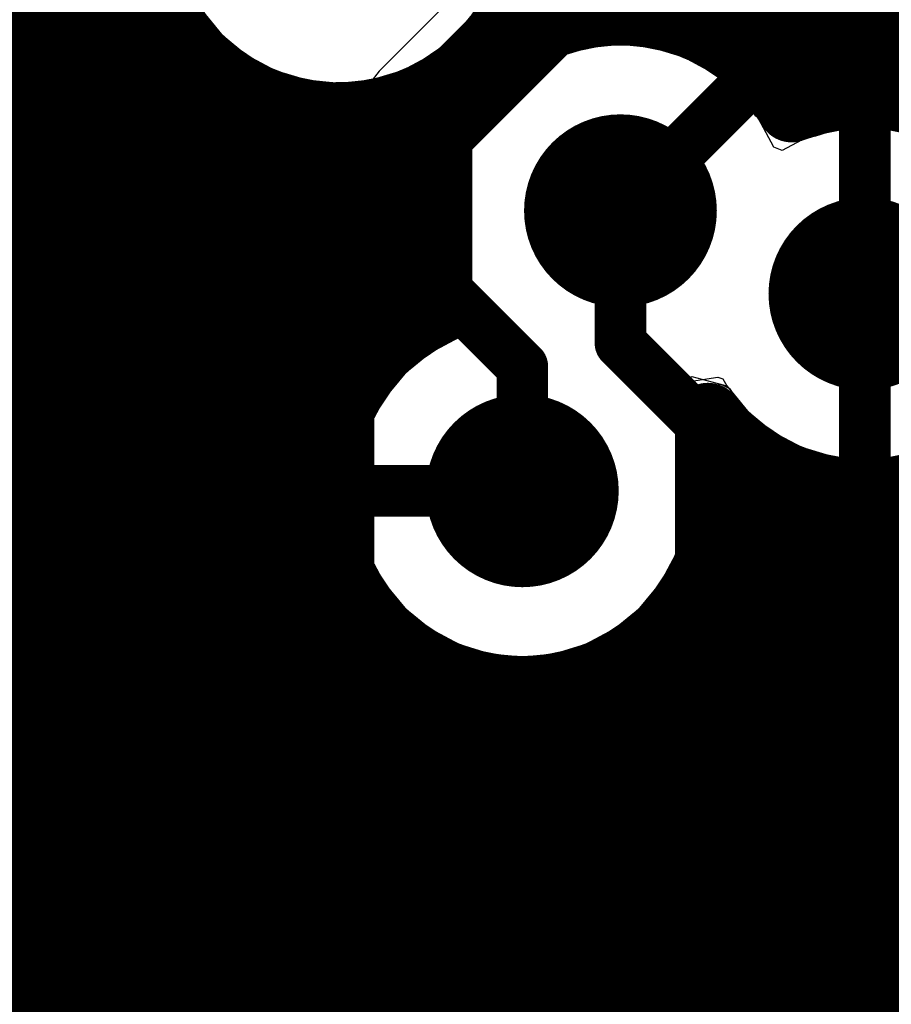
# Model space of a CAD drawing. Header units: millimetres. Extents: x 1.27 to 3.86, y 0.66 to 4.7.
# Tile 84 of 236: x 2.95 to 3.05, y 2.45 to 2.57. Entities that reach past the tile are written whole.
import ezdxf

# ---------------------------------------------------------------- set-up
doc = ezdxf.new("R2010")
doc.units = ezdxf.units.MM
doc.header["$MEASUREMENT"] = 0
for name, color, linetype in [('BottomLayer', 5, 'Continuous'), ('MidLayer1', 16, 'Continuous'), ('MidLayer2', 76, 'Continuous'), ('MidLayer3', 90, 'Continuous'), ('MidLayer4', 156, 'Continuous'), ('MidLayer5', 130, 'Continuous'), ('MidLayer6', 216, 'Continuous'), ('MultiLayer', 9, 'Continuous'), ('TopLayer', 1, 'Continuous'), ('ViaHoleLayer', 16, 'Continuous')]:
    doc.layers.add(name, color=color, linetype=linetype)

# ---------------------------------------------------------------- blocks, each defined once
blk = doc.blocks.new('0201L_81')
at = {"layer": 'TopLayer'}
for points in [[(-0.00394, -0.0063), (-0.00394, 0.0063), (-0.01811, -0.0063), (-0.01811, 0.0063)], [(0.01811, -0.0063), (0.01811, 0.0063), (0.00394, -0.0063), (0.00394, 0.0063)]]:
    blk.add_solid(points, dxfattribs=at)
blk = doc.blocks.new('0201L_93')
at = {"layer": 'TopLayer'}
for points in [[(-0.00394, -0.0063), (-0.00394, 0.0063), (-0.01811, -0.0063), (-0.01811, 0.0063)], [(0.01811, -0.0063), (0.01811, 0.0063), (0.00394, -0.0063), (0.00394, 0.0063)]]:
    blk.add_solid(points, dxfattribs=at)
blk = doc.blocks.new('APHHS1005_G_____98')
at = {"layer": 'TopLayer', "const_width": 0.00197}
for points in [[(-0.03051, 0.00787, 1), (-0.02854, 0.00787, 1)], [(-0.00689, 0.00787, 1), (-0.00492, 0.00787, 1)], [(0.00492, 0.00787, 1), (0.00689, 0.00787, 1)], [(0.02854, 0.00787, 1), (0.03051, 0.00787, 1)], [(-0.03051, -0.00787, 1), (-0.02854, -0.00787, 1)], [(-0.00689, -0.00787, 1), (-0.00492, -0.00787, 1)], [(0.00492, -0.00787, 1), (0.00689, -0.00787, 1)], [(0.02854, -0.00787, 1), (0.03051, -0.00787, 1)]]:
    blk.add_lwpolyline(points, format="xyb", close=True, dxfattribs=at)
at = {"layer": 'TopLayer'}
for points in [[(-0.02953, -0.00984), (-0.00591, -0.00984), (-0.02953, 0.00984), (-0.00591, 0.00984)], [(0.00591, -0.00984), (0.02953, -0.00984), (0.00591, 0.00984), (0.02953, 0.00984)], [(-0.0315, -0.00787), (-0.00394, -0.00787), (-0.0315, 0.00787), (-0.00394, 0.00787)], [(0.00394, -0.00787), (0.0315, -0.00787), (0.00394, 0.00787), (0.0315, 0.00787)]]:
    blk.add_solid(points, dxfattribs=at)
blk = doc.blocks.new('0201_033_B_124')
at = {"layer": 'BottomLayer'}
for points in [[(-0.02205, 0.00827), (-0.02205, -0.00827), (-0.00394, 0.00827), (-0.00394, -0.00827)], [(0.00394, 0.00827), (0.00394, -0.00827), (0.02205, 0.00827), (0.02205, -0.00827)]]:
    blk.add_solid(points, dxfattribs=at)
blk = doc.blocks.new('0201_033_B_126')
at = {"layer": 'BottomLayer'}
for points in [[(-0.02205, 0.00827), (-0.02205, -0.00827), (-0.00394, 0.00827), (-0.00394, -0.00827)], [(0.00394, 0.00827), (0.00394, -0.00827), (0.02205, 0.00827), (0.02205, -0.00827)]]:
    blk.add_solid(points, dxfattribs=at)
blk = doc.blocks.new('0201_033_B_127')
at = {"layer": 'BottomLayer'}
for points in [[(-0.02205, 0.00827), (-0.02205, -0.00827), (-0.00394, 0.00827), (-0.00394, -0.00827)], [(0.00394, 0.00827), (0.00394, -0.00827), (0.02205, 0.00827), (0.02205, -0.00827)]]:
    blk.add_solid(points, dxfattribs=at)

msp = doc.modelspace()

# ---------------------------------------------------------------- linework, layer by layer
at = {"layer": 'BottomLayer'}
for p, q in [((2.95699, 2.54953), (2.95699, 2.6504)), ((3.01531, 2.56205), (3.01169, 2.56095)), ((3.01907, 2.56242), (3.01531, 2.56205)), ((3.02283, 2.56205), (3.01907, 2.56242)), ((3.02645, 2.56095), (3.02283, 2.56205)), ((3.01169, 2.56095), (3.00835, 2.55916)), ((3.02924, 2.55946), (3.02645, 2.56095)), ((3.00835, 2.55916), (3.00543, 2.55677)), ((3.05635, 2.55946), (3.02924, 2.55946)), ((3.00543, 2.55677), (3.00303, 2.55384)), ((3.00303, 2.55384), (3.00125, 2.55051)), ((3.00125, 2.55051), (3.00015, 2.54689)), ((2.96312, 2.54341), (2.95699, 2.54953)), ((3.00015, 2.54689), (2.99984, 2.54381)), ((2.99945, 2.54341), (2.96312, 2.54341)), ((2.99984, 2.54381), (2.99945, 2.54341))]:
    msp.add_line(p, q, dxfattribs=at)
for points, const_width in [([(3.01347, 2.54312, 1), (3.02467, 2.54312, 1)], 0.0112), ([(3.01757, 2.54312, 1), (3.02057, 2.54312, 1)], 0.003), ([(3.04187, 2.53347, 1), (3.05307, 2.53347, 1)], 0.0112), ([(3.04597, 2.53347, 1), (3.04897, 2.53347, 1)], 0.003), ([(3.01757, 2.52774, 1), (3.02057, 2.52774, 1)], 0.003), ([(3.01757, 2.52774, 1), (3.02057, 2.52774, 1)], 0.003), ([(3.00207, 2.51058, 1), (3.01327, 2.51058, 1)], 0.0112), ([(3.02691, 2.5184, 1), (3.02991, 2.5184, 1)], 0.003), ([(3.02691, 2.5184, 1), (3.02991, 2.5184, 1)], 0.003), ([(2.98591, 2.51058, 1), (2.98891, 2.51058, 1)], 0.003), ([(2.98591, 2.51058, 1), (2.98891, 2.51058, 1)], 0.003), ([(3.00617, 2.51058, 1), (3.00917, 2.51058, 1)], 0.003), ([(3.02691, 2.49883, 1), (3.02991, 2.49883, 1)], 0.003), ([(3.02691, 2.49883, 1), (3.02991, 2.49883, 1)], 0.003), ([(2.96217, 2.48684, 1), (2.96517, 2.48684, 1)], 0.003), ([(2.96217, 2.48684, 1), (2.96517, 2.48684, 1)], 0.003), ([(2.96217, 2.48643, 1), (2.96517, 2.48643, 1)], 0.003), ([(3.009, 2.48699, 1), (3.012, 2.48699, 1)], 0.003), ([(3.009, 2.48699, 1), (3.012, 2.48699, 1)], 0.003), ([(3.01508, 2.48699, 1), (3.01808, 2.48699, 1)], 0.003), ([(3.01508, 2.48699, 1), (3.01808, 2.48699, 1)], 0.003), ([(3.04597, 2.48323, 1), (3.04897, 2.48323, 1)], 0.003), ([(3.04597, 2.48323, 1), (3.04897, 2.48323, 1)], 0.003), ([(3.00245, 2.48044, 1), (3.00545, 2.48044, 1)], 0.003), ([(3.04318, 2.48044, 1), (3.04618, 2.48044, 1)], 0.003), ([(2.96217, 2.46045, 1), (2.96517, 2.46045, 1)], 0.003), ([(2.96217, 2.4563, 1), (2.96517, 2.4563, 1)], 0.003), ([(2.96217, 2.4563, 1), (2.96517, 2.4563, 1)], 0.003), ([(3.00245, 2.45446, 1), (3.00545, 2.45446, 1)], 0.003), ([(3.04318, 2.45446, 1), (3.04618, 2.45446, 1)], 0.003)]:
    msp.add_lwpolyline(points, format="xyb", close=True, dxfattribs=dict(at, const_width=const_width))
at = {"layer": 'BottomLayer', "const_width": 0.006}
for points in [[(3.01907, 2.52774), (3.01907, 2.54312)], [(3.04747, 2.48323), (3.04747, 2.53347)], [(3.01907, 2.52774), (3.02841, 2.5184)], [(3.02841, 2.49883), (3.02841, 2.5184)], [(2.96367, 2.48684), (2.98741, 2.51058)], [(2.98741, 2.51058), (3.00767, 2.51058)], [(3.01658, 2.48699), (3.02841, 2.49883)], [(2.96367, 2.48643), (2.96367, 2.48684)], [(3.00395, 2.48044), (3.0105, 2.48699)], [(3.0105, 2.48699), (3.01658, 2.48699)], [(3.04468, 2.48044), (3.04747, 2.48323)], [(2.96367, 2.4563), (2.96367, 2.46045)], [(2.96367, 2.4563), (3.00032, 2.41965)], [(3.00395, 2.45446), (3.02001, 2.4384)], [(3.04468, 2.42675), (3.04468, 2.45446)]]:
    msp.add_lwpolyline(points, dxfattribs=at)
at = {"layer": 'MidLayer1', "const_width": 0.008}
for points in [[(2.955, 2.30498), (2.955, 2.96509)], [(2.96, 2.30519), (2.96, 2.96082)], [(3.045, 2.55654), (3.045, 2.79792)], [(3.05, 2.55654), (3.05, 2.79772)], [(3.04, 2.55544), (3.04, 2.79405)], [(3.035, 2.55999), (3.035, 2.78826)], [(3.03, 2.56359), (3.03, 2.78509)], [(3.025, 2.56555), (3.025, 2.78342)], [(2.95, 2.30364), (2.95, 2.59637)], [(3.02, 2.5663), (3.02, 2.5829)], [(3.015, 2.56596), (3.015, 2.5772)], [(3.01, 2.56448), (3.01, 2.57407)], [(2.965, 2.30431), (2.965, 2.56815)], [(2.83006, 2.565), (2.96664, 2.565)], [(3.00605, 2.565), (3.01135, 2.565)], [(3.02679, 2.565), (3.05575, 2.565)], [(2.97, 2.30218), (2.97, 2.56078)], [(2.84081, 2.56), (2.97083, 2.56)], [(3.03499, 2.56), (3.05656, 2.56)], [(2.975, 2.29833), (2.975, 2.55701)], [(2.995, 2.53001), (2.995, 2.55572)], [(2.84497, 2.555), (2.97976, 2.555)], [(2.98, 2.29072), (2.98, 2.55493)], [(2.985, 2.51551), (2.985, 2.55408)], [(2.99, 2.52561), (2.99, 2.55433)], [(2.99293, 2.555), (2.99914, 2.555)], [(2.84713, 2.55), (2.99691, 2.55)], [(2.84792, 2.545), (2.99595, 2.545)], [(2.84751, 2.54), (2.99608, 2.54)], [(2.9033, 2.535), (2.99734, 2.535)], [(2.93339, 2.53), (2.99498, 2.53)], [(2.93863, 2.525), (2.9895, 2.525)], [(2.94154, 2.52), (2.98647, 2.52)], [(2.94303, 2.515), (2.98489, 2.515)], [(3.035, 2.06627), (3.035, 2.51391)], [(3.04, 2.06449), (3.04, 2.51151)], [(2.94338, 2.51), (2.98448, 2.51)], [(3.03086, 2.51), (3.06826, 2.51)], [(3.045, 2.06118), (3.045, 2.51041)], [(3.05, 2.05657), (3.05, 2.51041)], [(2.94263, 2.505), (2.98515, 2.505)], [(2.985, 2.29787), (2.985, 2.50564)], [(3.03019, 2.505), (3.0651, 2.505)], [(3.03, 2.06686), (3.03, 2.50429)], [(2.94067, 2.5), (2.98702, 2.5)], [(3.02832, 2.5), (3.06343, 2.5)], [(2.93708, 2.495), (2.99048, 2.495)], [(2.99, 2.30258), (2.99, 2.49554)], [(3.02486, 2.495), (3.06293, 2.495)], [(3.025, 2.06636), (3.025, 2.49515)], [(2.995, 2.30505), (2.995, 2.49114)], [(2.93023, 2.49), (2.99695, 2.49)], [(3.01839, 2.49), (3.06352, 2.49)], [(3.02, 2.29549), (3.02, 2.49092)], [(3, 2.30609), (3, 2.48868)], [(3.015, 2.30142), (3.015, 2.48856)], [(3.005, 2.3059), (3.005, 2.48753)], [(3.01, 2.30445), (3.01, 2.48749)], [(2.62594, 2.485), (3.06529, 2.485)], [(2.11581, 2.48), (3.0686, 2.48)], [(2.108, 2.475), (3.07472, 2.475)], [(2.49349, 2.47), (3.17954, 2.47)], [(2.50339, 2.465), (3.17316, 2.465)], [(2.80931, 2.46), (3.16974, 2.46)], [(2.86635, 2.455), (3.16789, 2.455)], [(2.87079, 2.45), (3.16724, 2.45)]]:
    msp.add_lwpolyline(points, dxfattribs=at)
for points in [[(3.00928, 2.57375, -1.707076), (2.97736, 2.59863)], [(2.99872, 2.53198, -0.980476), (3.03896, 2.55506)], [(3.03896, 2.55506, -0.216999), (3.05817, 2.55406)], [(3.03087, 2.51058, -1.867193), (2.99872, 2.53198)], [(3.06749, 2.52174, -0.528619), (3.02923, 2.51913)], [(3.02923, 2.51913, -0.094722), (3.03087, 2.51058)]]:
    msp.add_lwpolyline(points, format="xyb", dxfattribs=at)
at = {"layer": 'MidLayer1'}
for points, const_width in [([(2.963, 2.56815, 1), (2.967, 2.56815, 1)], 0.004), ([(3.013, 2.56596, 1), (3.017, 2.56596, 1)], 0.004), ([(3.018, 2.5663, 1), (3.022, 2.5663, 1)], 0.004), ([(3.023, 2.56555, 1), (3.027, 2.56555, 1)], 0.004), ([(2.96464, 2.565, 1), (2.96864, 2.565, 1)], 0.004), ([(3.00405, 2.565, 1), (3.00805, 2.565, 1)], 0.004), ([(3.008, 2.56448, 1), (3.012, 2.56448, 1)], 0.004), ([(3.00935, 2.565, 1), (3.01335, 2.565, 1)], 0.004), ([(3.02479, 2.565, 1), (3.02879, 2.565, 1)], 0.004), ([(3.028, 2.56359, 1), (3.032, 2.56359, 1)], 0.004), ([(2.968, 2.56078, 1), (2.972, 2.56078, 1)], 0.004), ([(2.96883, 2.56, 1), (2.97283, 2.56, 1)], 0.004), ([(3.03299, 2.56, 1), (3.03699, 2.56, 1)], 0.004), ([(3.033, 2.55999, 1), (3.037, 2.55999, 1)], 0.004), ([(2.973, 2.55701, 1), (2.977, 2.55701, 1)], 0.004), ([(3.043, 2.55654, 1), (3.047, 2.55654, 1)], 0.004), ([(3.048, 2.55654, 1), (3.052, 2.55654, 1)], 0.004), ([(2.993, 2.55572, 1), (2.997, 2.55572, 1)], 0.004), ([(3.03696, 2.55506, 1), (3.04096, 2.55506, 1)], 0.004), ([(3.03696, 2.55506, 1), (3.04096, 2.55506, 1)], 0.004), ([(3.038, 2.55544, 1), (3.042, 2.55544, 1)], 0.004), ([(2.97776, 2.555, 1), (2.98176, 2.555, 1)], 0.004), ([(2.978, 2.55493, 1), (2.982, 2.55493, 1)], 0.004), ([(2.983, 2.55408, 1), (2.987, 2.55408, 1)], 0.004), ([(2.988, 2.55433, 1), (2.992, 2.55433, 1)], 0.004), ([(2.99093, 2.555, 1), (2.99493, 2.555, 1)], 0.004), ([(2.99714, 2.555, 1), (3.00114, 2.555, 1)], 0.004), ([(2.99491, 2.55, 1), (2.99891, 2.55, 1)], 0.004), ([(3.01347, 2.54312, 1), (3.02467, 2.54312, 1)], 0.0112), ([(2.99395, 2.545, 1), (2.99795, 2.545, 1)], 0.004), ([(3.04187, 2.53347, 1), (3.05307, 2.53347, 1)], 0.0112), ([(2.99408, 2.54, 1), (2.99808, 2.54, 1)], 0.004), ([(2.99534, 2.535, 1), (2.99934, 2.535, 1)], 0.004), ([(2.99672, 2.53198, 1), (3.00072, 2.53198, 1)], 0.004), ([(2.99672, 2.53198, 1), (3.00072, 2.53198, 1)], 0.004), ([(2.99298, 2.53, 1), (2.99698, 2.53, 1)], 0.004), ([(2.993, 2.53001, 1), (2.997, 2.53001, 1)], 0.004), ([(2.988, 2.52561, 1), (2.992, 2.52561, 1)], 0.004), ([(2.9875, 2.525, 1), (2.9915, 2.525, 1)], 0.004), ([(2.98447, 2.52, 1), (2.98847, 2.52, 1)], 0.004), ([(3.02723, 2.51913, 1), (3.03123, 2.51913, 1)], 0.004), ([(3.02723, 2.51913, 1), (3.03123, 2.51913, 1)], 0.004), ([(3.00207, 2.51058, 1), (3.01327, 2.51058, 1)], 0.0112), ([(2.983, 2.51551, 1), (2.987, 2.51551, 1)], 0.004), ([(2.98289, 2.515, 1), (2.98689, 2.515, 1)], 0.004), ([(3.033, 2.51391, 1), (3.037, 2.51391, 1)], 0.004), ([(3.02887, 2.51058, 1), (3.03287, 2.51058, 1)], 0.004), ([(3.02887, 2.51058, 1), (3.03287, 2.51058, 1)], 0.004), ([(3.038, 2.51151, 1), (3.042, 2.51151, 1)], 0.004), ([(2.98248, 2.51, 1), (2.98648, 2.51, 1)], 0.004), ([(3.02886, 2.51, 1), (3.03286, 2.51, 1)], 0.004), ([(3.043, 2.51041, 1), (3.047, 2.51041, 1)], 0.004), ([(3.048, 2.51041, 1), (3.052, 2.51041, 1)], 0.004), ([(2.983, 2.50564, 1), (2.987, 2.50564, 1)], 0.004), ([(2.98315, 2.505, 1), (2.98715, 2.505, 1)], 0.004), ([(3.02819, 2.505, 1), (3.03219, 2.505, 1)], 0.004), ([(3.028, 2.50429, 1), (3.032, 2.50429, 1)], 0.004), ([(2.98502, 2.5, 1), (2.98902, 2.5, 1)], 0.004), ([(3.02632, 2.5, 1), (3.03032, 2.5, 1)], 0.004), ([(2.988, 2.49554, 1), (2.992, 2.49554, 1)], 0.004), ([(2.98848, 2.495, 1), (2.99248, 2.495, 1)], 0.004), ([(3.02286, 2.495, 1), (3.02686, 2.495, 1)], 0.004), ([(3.023, 2.49515, 1), (3.027, 2.49515, 1)], 0.004), ([(2.993, 2.49114, 1), (2.997, 2.49114, 1)], 0.004), ([(2.99495, 2.49, 1), (2.99895, 2.49, 1)], 0.004), ([(3.01639, 2.49, 1), (3.02039, 2.49, 1)], 0.004), ([(3.018, 2.49092, 1), (3.022, 2.49092, 1)], 0.004), ([(2.998, 2.48868, 1), (3.002, 2.48868, 1)], 0.004), ([(3.013, 2.48856, 1), (3.017, 2.48856, 1)], 0.004), ([(3.003, 2.48753, 1), (3.007, 2.48753, 1)], 0.004), ([(3.008, 2.48749, 1), (3.012, 2.48749, 1)], 0.004)]:
    msp.add_lwpolyline(points, format="xyb", close=True, dxfattribs=dict(at, const_width=const_width))
at = {"layer": 'MidLayer2'}
for p, q in [((3.01038, 2.57869), (2.99102, 2.55934)), ((2.99102, 2.55934), (2.98926, 2.55704)), ((2.98926, 2.55704), (2.98815, 2.55436)), ((2.98815, 2.55436), (2.98778, 2.55149)), ((2.98778, 2.55149), (2.98778, 2.53382)), ((2.9878, 2.53363), (2.93183, 2.47766)), ((2.98778, 2.53382), (2.9878, 2.53363))]:
    msp.add_line(p, q, dxfattribs=at)
at = {"layer": 'MidLayer2', "const_width": 0.006}
for points in [[(3.04747, 2.53347), (3.04747, 2.64023)], [(3.03348, 2.55753), (3.03348, 2.63726)], [(2.99887, 2.55149), (3.02148, 2.5741)], [(3.01907, 2.54312), (3.03348, 2.55753)], [(2.99887, 2.53382), (2.99887, 2.55149)], [(2.99887, 2.53382), (3.00767, 2.52502)], [(3.00767, 2.51058), (3.00767, 2.52502)]]:
    msp.add_lwpolyline(points, dxfattribs=at)
at = {"layer": 'MidLayer2'}
for points, const_width in [([(3.03198, 2.55753, 1), (3.03498, 2.55753, 1)], 0.003), ([(3.03198, 2.55753, 1), (3.03498, 2.55753, 1)], 0.003), ([(2.99737, 2.55149, 1), (3.00037, 2.55149, 1)], 0.003), ([(2.99737, 2.55149, 1), (3.00037, 2.55149, 1)], 0.003), ([(3.01347, 2.54312, 1), (3.02467, 2.54312, 1)], 0.0112), ([(3.01757, 2.54312, 1), (3.02057, 2.54312, 1)], 0.003), ([(3.04187, 2.53347, 1), (3.05307, 2.53347, 1)], 0.0112), ([(2.99737, 2.53382, 1), (3.00037, 2.53382, 1)], 0.003), ([(2.99737, 2.53382, 1), (3.00037, 2.53382, 1)], 0.003), ([(3.04597, 2.53347, 1), (3.04897, 2.53347, 1)], 0.003), ([(3.00617, 2.52502, 1), (3.00917, 2.52502, 1)], 0.003), ([(3.00617, 2.52502, 1), (3.00917, 2.52502, 1)], 0.003), ([(3.00207, 2.51058, 1), (3.01327, 2.51058, 1)], 0.0112), ([(3.00617, 2.51058, 1), (3.00917, 2.51058, 1)], 0.003)]:
    msp.add_lwpolyline(points, format="xyb", close=True, dxfattribs=dict(at, const_width=const_width))
at = {"layer": 'MidLayer3'}
for p, q in [((3.01531, 2.56205), (3.01169, 2.56095)), ((3.01907, 2.56242), (3.01531, 2.56205)), ((3.02283, 2.56205), (3.01907, 2.56242)), ((3.02645, 2.56095), (3.02283, 2.56205)), ((3.01169, 2.56095), (3.00835, 2.55916)), ((3.02979, 2.55916), (3.02645, 2.56095)), ((3.00835, 2.55916), (3.00543, 2.55677)), ((3.03271, 2.55677), (3.02979, 2.55916)), ((3.00543, 2.55677), (3.00303, 2.55384)), ((3.03511, 2.55384), (3.03271, 2.55677)), ((3.00303, 2.55384), (3.00125, 2.55051)), ((3.03689, 2.55051), (3.03511, 2.55384)), ((3.04371, 2.5524), (3.04009, 2.5513)), ((3.04747, 2.55277), (3.04371, 2.5524)), ((3.05123, 2.5524), (3.04747, 2.55277)), ((3.04009, 2.5513), (3.03786, 2.55011)), ((3.00125, 2.55051), (3.00015, 2.54689)), ((3.03786, 2.55011), (3.03689, 2.55051)), ((3.00015, 2.54689), (2.99978, 2.54312)), ((2.99978, 2.54312), (3.00015, 2.53936)), ((3.00015, 2.53936), (3.00125, 2.53574)), ((3.00125, 2.53574), (3.00256, 2.53327)), ((3.00256, 2.53327), (3.00195, 2.53041)), ((3.00195, 2.53041), (3.00097, 2.52861)), ((3.00029, 2.5284), (2.99695, 2.52662)), ((3.00097, 2.52861), (3.00029, 2.5284)), ((2.99695, 2.52662), (2.99403, 2.52422)), ((2.99403, 2.52422), (2.99163, 2.52129)), ((3.02452, 2.52202), (3.02738, 2.52387)), ((3.02738, 2.52387), (3.03143, 2.52276)), ((3.03143, 2.52276), (3.03383, 2.51983)), ((3.02417, 2.52043), (3.02452, 2.52202)), ((2.99163, 2.52129), (2.98984, 2.51796)), ((3.02549, 2.51796), (3.02417, 2.52043)), ((3.03383, 2.51983), (3.03675, 2.51743)), ((2.98984, 2.51796), (2.98875, 2.51434)), ((3.02659, 2.51434), (3.02549, 2.51796)), ((3.03675, 2.51743), (3.04009, 2.51565)), ((3.04009, 2.51565), (3.04371, 2.51455)), ((3.04371, 2.51455), (3.04747, 2.51418)), ((3.04747, 2.51418), (3.05123, 2.51455)), ((2.98875, 2.51434), (2.98838, 2.51058)), ((3.02696, 2.51058), (3.02659, 2.51434)), ((2.98838, 2.51058), (2.98875, 2.50681)), ((3.02659, 2.50681), (3.02696, 2.51058)), ((2.98875, 2.50681), (2.98984, 2.50319)), ((3.02549, 2.50319), (3.02659, 2.50681)), ((2.98984, 2.50319), (2.99163, 2.49986)), ((3.02371, 2.49986), (3.02549, 2.50319)), ((2.99163, 2.49986), (2.99403, 2.49693)), ((3.02131, 2.49693), (3.02371, 2.49986)), ((2.99403, 2.49693), (2.99695, 2.49453)), ((3.01839, 2.49453), (3.02131, 2.49693)), ((2.99695, 2.49453), (3.00029, 2.49275)), ((3.01505, 2.49275), (3.01839, 2.49453)), ((3.00029, 2.49275), (3.00391, 2.49165)), ((3.01143, 2.49165), (3.01505, 2.49275)), ((3.00391, 2.49165), (3.00767, 2.49128)), ((3.00767, 2.49128), (3.01143, 2.49165))]:
    msp.add_line(p, q, dxfattribs=at)
at = {"layer": 'MidLayer3', "const_width": 0.0112}
for points in [[(3.01347, 2.54312, 1), (3.02467, 2.54312, 1)], [(3.04187, 2.53347, 1), (3.05307, 2.53347, 1)], [(3.00207, 2.51058, 1), (3.01327, 2.51058, 1)]]:
    msp.add_lwpolyline(points, format="xyb", close=True, dxfattribs=at)
at = {"layer": 'MidLayer4'}
for p, q in [((2.96826, 2.56975), (2.9725, 2.5634)), ((3.00019, 2.5634), (3.00443, 2.56975)), ((2.9725, 2.5634), (2.97885, 2.55916)), ((2.99384, 2.55916), (3.00019, 2.5634)), ((3.01907, 2.5627), (3.01158, 2.56121)), ((3.02656, 2.56121), (3.01907, 2.5627)), ((3.01158, 2.56121), (3.00523, 2.55697)), ((3.03291, 2.55697), (3.02656, 2.56121)), ((2.97885, 2.55916), (2.98634, 2.55767)), ((2.98634, 2.55767), (2.99384, 2.55916)), ((3.00523, 2.55697), (3.00098, 2.55061)), ((3.03481, 2.55412), (3.03291, 2.55697)), ((3.03998, 2.55156), (3.03481, 2.55412)), ((3.04747, 2.55305), (3.03998, 2.55156)), ((3.05496, 2.55156), (3.04747, 2.55305)), ((3.00098, 2.55061), (2.99949, 2.54312)), ((2.99949, 2.54312), (3.00098, 2.53563)), ((3.00098, 2.53563), (3.0025, 2.53336)), ((3.0025, 2.53336), (3.00059, 2.52874)), ((3.00018, 2.52866), (2.99383, 2.52442)), ((3.00059, 2.52874), (3.00018, 2.52866)), ((2.99383, 2.52442), (2.98958, 2.51807)), ((3.02895, 2.52229), (3.03074, 2.52296)), ((3.03074, 2.52296), (3.03173, 2.52248)), ((3.03173, 2.52248), (3.03363, 2.51963)), ((3.02576, 2.51807), (3.02895, 2.52229)), ((3.03363, 2.51963), (3.03998, 2.51539)), ((2.98958, 2.51807), (2.98809, 2.51058)), ((3.02725, 2.51058), (3.02576, 2.51807)), ((3.03998, 2.51539), (3.04747, 2.5139)), ((3.04747, 2.5139), (3.05496, 2.51539)), ((2.98809, 2.51058), (2.98958, 2.50308)), ((3.02576, 2.50308), (3.02725, 2.51058)), ((2.98958, 2.50308), (2.99383, 2.49673)), ((3.02151, 2.49673), (3.02576, 2.50308)), ((2.99383, 2.49673), (3.00018, 2.49249)), ((3.01516, 2.49249), (3.02151, 2.49673)), ((3.00018, 2.49249), (3.00767, 2.491)), ((3.00767, 2.491), (3.01516, 2.49249))]:
    msp.add_line(p, q, dxfattribs=at)
at = {"layer": 'MidLayer4', "const_width": 0.0112}
for points in [[(3.01347, 2.54312, 1), (3.02467, 2.54312, 1)], [(3.04187, 2.53347, 1), (3.05307, 2.53347, 1)], [(3.00207, 2.51058, 1), (3.01327, 2.51058, 1)]]:
    msp.add_lwpolyline(points, format="xyb", close=True, dxfattribs=at)
at = {"layer": 'MidLayer5'}
for points, const_width in [([(2.98747, 2.54724), (3.04652, 2.6063)], 0.006), ([(2.93594, 2.5521), (2.95027, 2.53776)], 0.025), ([(2.95027, 2.40131), (2.95027, 2.53776)], 0.025), ([(2.98747, 2.49937), (2.98747, 2.54724)], 0.006), ([(2.98747, 2.49937), (2.99984, 2.48699)], 0.006), ([(3.0348, 2.48699), (3.04301, 2.4952)], 0.006), ([(3.04301, 2.4952), (3.08613, 2.4952)], 0.006), ([(2.99984, 2.48699), (3.0348, 2.48699)], 0.006), ([(2.92081, 2.34144), (3.03592, 2.45655)], 0.006), ([(3.03592, 2.45655), (3.07989, 2.45655)], 0.006)]:
    msp.add_lwpolyline(points, dxfattribs=dict(at, const_width=const_width))
for points, const_width in [([(3.01347, 2.54312, 1), (3.02467, 2.54312, 1)], 0.0112), ([(2.94402, 2.53776, 1), (2.95652, 2.53776, 1)], 0.0125), ([(2.94402, 2.53776, 1), (2.95652, 2.53776, 1)], 0.0125), ([(2.98597, 2.54724, 1), (2.98897, 2.54724, 1)], 0.003), ([(2.98597, 2.54724, 1), (2.98897, 2.54724, 1)], 0.003), ([(3.04187, 2.53347, 1), (3.05307, 2.53347, 1)], 0.0112), ([(3.00207, 2.51058, 1), (3.01327, 2.51058, 1)], 0.0112), ([(2.98597, 2.49937, 1), (2.98897, 2.49937, 1)], 0.003), ([(2.98597, 2.49937, 1), (2.98897, 2.49937, 1)], 0.003), ([(3.04151, 2.4952, 1), (3.04451, 2.4952, 1)], 0.003), ([(3.04151, 2.4952, 1), (3.04451, 2.4952, 1)], 0.003), ([(2.99834, 2.48699, 1), (3.00134, 2.48699, 1)], 0.003), ([(2.99834, 2.48699, 1), (3.00134, 2.48699, 1)], 0.003), ([(3.0333, 2.48699, 1), (3.0363, 2.48699, 1)], 0.003), ([(3.0333, 2.48699, 1), (3.0363, 2.48699, 1)], 0.003), ([(3.03442, 2.45655, 1), (3.03742, 2.45655, 1)], 0.003), ([(3.03442, 2.45655, 1), (3.03742, 2.45655, 1)], 0.003)]:
    msp.add_lwpolyline(points, format="xyb", close=True, dxfattribs=dict(at, const_width=const_width))
at = {"layer": 'MidLayer6'}
for p, q in [((2.953, 2.56426), (2.96238, 2.57363)), ((2.9703, 2.56653), (2.9727, 2.5636)), ((2.99999, 2.5636), (3.00239, 2.56653)), ((2.953, 2.42045), (2.953, 2.56426)), ((2.9727, 2.5636), (2.97563, 2.5612)), ((2.99706, 2.5612), (2.99999, 2.5636)), ((3.01531, 2.56205), (3.01169, 2.56095)), ((3.01907, 2.56242), (3.01531, 2.56205)), ((3.02283, 2.56205), (3.01907, 2.56242)), ((3.02645, 2.56095), (3.02283, 2.56205)), ((2.97563, 2.5612), (2.97896, 2.55942)), ((2.99373, 2.55942), (2.99706, 2.5612)), ((3.01169, 2.56095), (3.00835, 2.55916)), ((3.02979, 2.55916), (3.02645, 2.56095)), ((2.97896, 2.55942), (2.98258, 2.55832)), ((2.99011, 2.55832), (2.99373, 2.55942)), ((3.00835, 2.55916), (3.00543, 2.55677)), ((3.03271, 2.55677), (3.02979, 2.55916)), ((2.98258, 2.55832), (2.98634, 2.55795)), ((2.98634, 2.55795), (2.99011, 2.55832)), ((3.00543, 2.55677), (3.00303, 2.55384)), ((3.03511, 2.55384), (3.03271, 2.55677)), ((3.00303, 2.55384), (3.00125, 2.55051)), ((3.04001, 2.55134), (3.03511, 2.55384)), ((3.04371, 2.5524), (3.04173, 2.5518)), ((3.04747, 2.55277), (3.04371, 2.5524)), ((3.05123, 2.5524), (3.04747, 2.55277)), ((3.04173, 2.5518), (3.04001, 2.55134)), ((3.00125, 2.55051), (3.00015, 2.54689)), ((3.00015, 2.54689), (2.99978, 2.54312)), ((2.99978, 2.54312), (3.00015, 2.53936)), ((3.00015, 2.53936), (3.00125, 2.53574)), ((3.00125, 2.53574), (3.00208, 2.53417)), ((3.00208, 2.53417), (3.00066, 2.52895)), ((2.99998, 2.52824), (2.99695, 2.52662)), ((3.00047, 2.52867), (2.99998, 2.52824)), ((3.00066, 2.52895), (3.00047, 2.52867)), ((2.99695, 2.52662), (2.99403, 2.52422)), ((2.99403, 2.52422), (2.99163, 2.52129)), ((3.02734, 2.5233), (3.03038, 2.52377)), ((3.03038, 2.52377), (3.03098, 2.52359)), ((3.03098, 2.52359), (3.03143, 2.52276)), ((3.02528, 2.51836), (3.02734, 2.5233)), ((3.03143, 2.52276), (3.03383, 2.51983)), ((2.99163, 2.52129), (2.98984, 2.51796)), ((3.03383, 2.51983), (3.03675, 2.51743)), ((2.98984, 2.51796), (2.98875, 2.51434)), ((3.02549, 2.51796), (3.02528, 2.51836)), ((3.02659, 2.51434), (3.02549, 2.51796)), ((3.03675, 2.51743), (3.04009, 2.51565)), ((3.04009, 2.51565), (3.04371, 2.51455)), ((3.04371, 2.51455), (3.04747, 2.51418)), ((3.04747, 2.51418), (3.05123, 2.51455)), ((2.98875, 2.51434), (2.98838, 2.51058)), ((3.02696, 2.51058), (3.02659, 2.51434)), ((2.98838, 2.51058), (2.98875, 2.50681)), ((3.02659, 2.50681), (3.02696, 2.51058)), ((2.98875, 2.50681), (2.98984, 2.50319)), ((3.02549, 2.50319), (3.02659, 2.50681)), ((2.98984, 2.50319), (2.99163, 2.49986)), ((3.02371, 2.49986), (3.02549, 2.50319)), ((2.99163, 2.49986), (2.99403, 2.49693)), ((3.02131, 2.49693), (3.02371, 2.49986)), ((2.99403, 2.49693), (2.99695, 2.49453)), ((3.01839, 2.49453), (3.02131, 2.49693)), ((2.99695, 2.49453), (3.00029, 2.49275)), ((3.01505, 2.49275), (3.01839, 2.49453)), ((3.00029, 2.49275), (3.00391, 2.49165)), ((3.01143, 2.49165), (3.01505, 2.49275)), ((3.00391, 2.49165), (3.00767, 2.49128)), ((3.00767, 2.49128), (3.01143, 2.49165))]:
    msp.add_line(p, q, dxfattribs=at)
at = {"layer": 'MidLayer6', "const_width": 0.0112}
for points in [[(3.01347, 2.54312, 1), (3.02467, 2.54312, 1)], [(3.04187, 2.53347, 1), (3.05307, 2.53347, 1)], [(3.00207, 2.51058, 1), (3.01327, 2.51058, 1)]]:
    msp.add_lwpolyline(points, format="xyb", close=True, dxfattribs=at)
at = {"layer": 'MultiLayer', "const_width": 0.0112}
for points in [[(3.01347, 2.54312, 1), (3.02467, 2.54312, 1)], [(3.04187, 2.53347, 1), (3.05307, 2.53347, 1)], [(3.00207, 2.51058, 1), (3.01327, 2.51058, 1)]]:
    msp.add_lwpolyline(points, format="xyb", close=True, dxfattribs=at)
at = {"layer": 'TopLayer'}
for p, q in [((3.01677, 2.57249), (2.99411, 2.54983)), ((2.97933, 2.54983), (2.97678, 2.54728)), ((2.99411, 2.54983), (2.97933, 2.54983)), ((2.97678, 2.54728), (2.96925, 2.54728)), ((2.96925, 2.54728), (2.96925, 2.52451)), ((2.95196, 2.52062), (2.94355, 2.52903)), ((2.96925, 2.52451), (2.96536, 2.52062)), ((2.96536, 2.52062), (2.95196, 2.52062)), ((3.02637, 2.50609), (3.03738, 2.5171)), ((3.03738, 2.5171), (3.04009, 2.51565)), ((3.04009, 2.51565), (3.04371, 2.51455)), ((3.04371, 2.51455), (3.04747, 2.51418)), ((3.04747, 2.51418), (3.05123, 2.51455)), ((2.94284, 2.50566), (2.95147, 2.49703)), ((3.02549, 2.50319), (3.02637, 2.50609)), ((3.02371, 2.49986), (3.02549, 2.50319)), ((3.02131, 2.49693), (3.02371, 2.49986)), ((2.95147, 2.49703), (2.95987, 2.49703)), ((2.95987, 2.49703), (2.96259, 2.49303)), ((3.01839, 2.49453), (3.02131, 2.49693)), ((3.01505, 2.49275), (3.01839, 2.49453)), ((2.96259, 2.49303), (2.96247, 2.49215)), ((3.01216, 2.49187), (3.01505, 2.49275)), ((2.96247, 2.49215), (2.96247, 2.4764)), ((3.0062, 2.48592), (3.01216, 2.49187)), ((3.0062, 2.4764), (3.0062, 2.48592)), ((2.96247, 2.4764), (2.96281, 2.4738)), ((3.00586, 2.4738), (3.0062, 2.4764)), ((2.96281, 2.4738), (2.96382, 2.47137)), ((3.00486, 2.47137), (3.00586, 2.4738)), ((2.96382, 2.47137), (2.96542, 2.46929)), ((3.00326, 2.46929), (3.00486, 2.47137)), ((2.96542, 2.46929), (2.9675, 2.46769)), ((3.00118, 2.46769), (3.00326, 2.46929)), ((2.9675, 2.46769), (2.96992, 2.46669)), ((2.99875, 2.46669), (3.00118, 2.46769)), ((2.96992, 2.46669), (2.97253, 2.46634)), ((2.99615, 2.46634), (2.99875, 2.46669)), ((2.97253, 2.46634), (2.99615, 2.46634))]:
    msp.add_line(p, q, dxfattribs=at)
for points, const_width in [([(3.01347, 2.54312, 1), (3.02467, 2.54312, 1)], 0.0112), ([(3.04187, 2.53347, 1), (3.05307, 2.53347, 1)], 0.0112), ([(2.98184, 2.53298, 1), (2.98684, 2.53298, 1)], 0.005), ([(3.00207, 2.51058, 1), (3.01327, 2.51058, 1)], 0.0112), ([(2.98184, 2.48427, 1), (2.98684, 2.48427, 1)], 0.005)]:
    msp.add_lwpolyline(points, format="xyb", close=True, dxfattribs=dict(at, const_width=const_width))
at = {"layer": 'TopLayer', "const_width": 0.01}
msp.add_lwpolyline([(2.98434, 2.48427), (2.98434, 2.53298)], dxfattribs=at)
at = {"layer": 'ViaHoleLayer', "const_width": 0.0061}
for points in [[(3.01602, 2.54312, 1), (3.02212, 2.54312, 1)], [(3.04442, 2.53347, 1), (3.05052, 2.53347, 1)], [(3.00462, 2.51058, 1), (3.01072, 2.51058, 1)]]:
    msp.add_lwpolyline(points, format="xyb", close=True, dxfattribs=at)

# ---------------------------------------------------------------- block references
for name, p, rotation in [('0201L_81', (2.96229, 2.57518), 270), ('0201L_93', (2.97331, 2.53298), 360), ('0201_033_B_127', (2.96367, 2.47344), 270), ('APHHS1005_G_____98', (2.96662, 2.48427), 180), ('0201_033_B_126', (3.00395, 2.46745), 270), ('0201_033_B_124', (3.04468, 2.46745), 270)]:
    msp.add_blockref(name, p, dxfattribs=dict(rotation=rotation))

doc.saveas('drawing.dxf')
